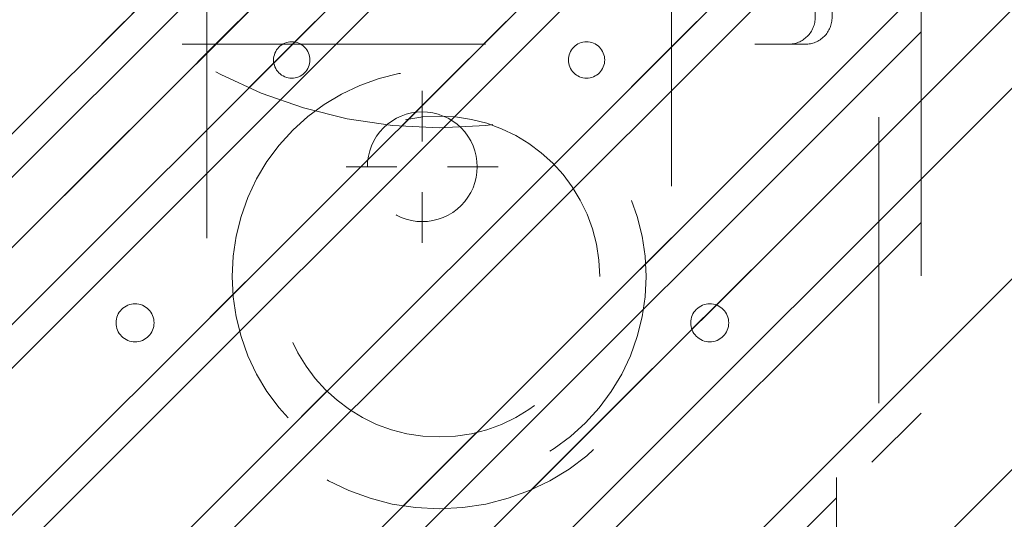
# Model space of a CAD drawing. Header units: inches. Extents: x -420 to -276, y -52 to 18.
# Tile 28 of 187: x -412.44 to -407.85, y -12.74 to -10.41. Entities that reach past the tile are written whole.
import ezdxf

# ---------------------------------------------------------------- set-up
doc = ezdxf.new("R2010")
doc.units = ezdxf.units.IN
doc.header["$LTSCALE"] = 32
doc.header["$MEASUREMENT"] = 0
doc.header["$PDMODE"] = 1
doc.header["$PDSIZE"] = -2
doc.linetypes.add('Dash Style-1', pattern=[0.083328, 0.041656, -0.041672])
for name, color, linetype, lineweight in [('DashLine', 7, 'Dash Style-1', 13), ('DashLineFill', 7, 'Dash Style-1', 13), ('Drawing', 7, 'Continuous', 18), ('Metal-DeskStructure', 7, 'Continuous', 13), ('None', 7, 'Continuous', 18), ('Wood_1-H', 7, 'Continuous', 13)]:
    doc.layers.add(name, color=color, linetype=linetype, lineweight=lineweight)
pattern_1 = [(45, (0, 0), (-1.613, 1.9357), []), (45, (-1.0608, 1.0608), (-0.472346, 0.41676), [])]

# ---------------------------------------------------------------- blocks, each defined once
blk = doc.blocks.new('1BRPFY-Leg_Plate (2D)')
at = {"layer": 'DashLineFill', "linetype": 'Continuous', "lineweight": 13}
h = blk.add_hatch(dxfattribs=at)
h.set_pattern_fill('Steel', color=253, style=0, pattern_type=2)
h.set_pattern_definition(pattern_1)
edge = h.paths.add_edge_path()
edge.add_arc((-1.7047, -1.7047), 0.126, 180, 270)
edge.add_line((-1.7047, -1.8307), (1.7047, -1.8307))
edge.add_arc((1.7047, -1.7047), 0.126, 270, 360)
edge.add_line((1.8307, -1.7047), (1.8307, 1.7047))
edge.add_arc((1.7047, 1.7047), 0.126, 0, 90)
edge.add_line((1.7047, 1.8307), (-1.7047, 1.8307))
edge.add_arc((-1.7047, 1.7047), 0.126, 90, 180)
edge.add_line((-1.8307, 1.7047), (-1.8307, -1.7047))
at = {"layer": 'DashLineFill', "flags": 128}
blk.add_lwpolyline([(-1.8307, -1.7047, 0.414214), (-1.7047, -1.8307), (1.7047, -1.8307, 0.414214), (1.8307, -1.7047), (1.8307, 1.7047, 0.414214), (1.7047, 1.8307), (-1.7047, 1.8307, 0.414214), (-1.8307, 1.7047)], format="xyb", close=True, dxfattribs=at)
blk = doc.blocks.new('1BRPX8-Util_Bkt_Lg-F (2D)')
at = {"layer": 'DashLineFill', "linetype": 'Continuous', "lineweight": 13}
h = blk.add_hatch(dxfattribs=at)
h.set_pattern_fill('Steel', color=253, style=0, pattern_type=2)
h.set_pattern_definition(pattern_1)
edge = h.paths.add_edge_path()
edge.add_line((-4.4685, 7.4055), (-3.1299, 7.4055))
edge.add_line((-3.1299, 7.4055), (-3.1299, -2.0118))
edge.add_line((-3.1299, -2.0118), (-4.4685, -2.0118))
edge.add_line((-4.4685, -2.0118), (-4.4685, -2.1457))
edge.add_line((-4.4685, -2.1457), (-2.4213, -2.1457))
edge.add_line((-2.4213, -2.1457), (-2.4213, -2.5236))
edge.add_arc((-2.3031, -2.5236), 0.1181, 180, 270)
edge.add_line((-2.3031, -2.6417), (2.3031, -2.6417))
edge.add_arc((2.3031, -2.5236), 0.1181, 270, 360)
edge.add_line((2.4213, -2.5236), (2.4213, -2.1457))
edge.add_line((2.4213, -2.1457), (4.4685, -2.1457))
edge.add_line((4.4685, -2.1457), (4.4685, -2.0118))
edge.add_line((4.4685, -2.0118), (3.1299, -2.0118))
edge.add_line((3.1299, -2.0118), (3.1299, 7.4055))
edge.add_line((3.1299, 7.4055), (4.4685, 7.4055))
edge.add_line((4.4685, 7.4055), (4.4685, 7.5394))
edge.add_line((4.4685, 7.5394), (2.4213, 7.5394))
edge.add_line((2.4213, 7.5394), (2.4213, 7.9173))
edge.add_arc((2.3031, 7.9173), 0.1181, 0, 90)
edge.add_line((2.3031, 8.0354), (-2.3031, 8.0354))
edge.add_arc((-2.3031, 7.9173), 0.1181, 90, 180)
edge.add_line((-2.4213, 7.9173), (-2.4213, 7.5394))
edge.add_line((-2.4213, 7.5394), (-4.4685, 7.5394))
edge.add_line((-4.4685, 7.5394), (-4.4685, 7.4055))
blk = doc.blocks.new('Slate-LegBrace (2D)')
at = {"layer": 'DashLineFill', "linetype": 'Continuous', "lineweight": 13}
h = blk.add_hatch(dxfattribs=at)
h.set_pattern_fill('Steel', color=253, style=0, pattern_type=2)
h.set_pattern_definition(pattern_1)
edge = h.paths.add_edge_path()
edge.add_line((-2.1996, 0.1352), (-1.3748, 0.1352))
edge.add_arc((0, 0.0136), 1.3801, 5.0546, 174.9454, ccw=False)
edge.add_line((1.3748, 0.1352), (2.1997, 0.1352))
edge.add_arc((0.0001, 0.0171), 2.2028, 3.0731, 176.9269)
h = blk.add_hatch(dxfattribs=at)
h.set_pattern_fill('Steel', color=253, style=0, pattern_type=2)
h.set_pattern_definition(pattern_1)
h.paths.add_polyline_path([(-0.6866, 1.8192), (-0.6949, 1.8196), (-0.7032, 1.8209), (-0.7112, 1.8229), (-0.719, 1.8257), (-0.7265, 1.8292), (-0.7337, 1.8335), (-0.7403, 1.8384), (-0.7465, 1.844), (-0.7521, 1.8502), (-0.757, 1.8568), (-0.7613, 1.864), (-0.7648, 1.8715), (-0.7676, 1.8793), (-0.7697, 1.8874), (-0.7709, 1.8956), (-0.7713, 1.9039), (-0.7709, 1.9122), (-0.7697, 1.9204), (-0.7676, 1.9284), (-0.7648, 1.9363), (-0.7613, 1.9438), (-0.757, 1.9509), (-0.7521, 1.9576), (-0.7465, 1.9637), (-0.7403, 1.9693), (-0.7337, 1.9742), (-0.7265, 1.9785), (-0.719, 1.9821), (-0.7112, 1.9849), (-0.7032, 1.9869), (-0.6949, 1.9881), (-0.6866, 1.9885), (-0.6783, 1.9881), (-0.6701, 1.9869), (-0.6621, 1.9849), (-0.6542, 1.9821), (-0.6467, 1.9785), (-0.6396, 1.9742), (-0.6329, 1.9693), (-0.6268, 1.9637), (-0.6212, 1.9576), (-0.6163, 1.9509), (-0.612, 1.9438), (-0.6084, 1.9363), (-0.6056, 1.9284), (-0.6036, 1.9204), (-0.6024, 1.9122), (-0.602, 1.9039), (-0.6024, 1.8956), (-0.6036, 1.8874), (-0.6056, 1.8793), (-0.6084, 1.8715), (-0.612, 1.864), (-0.6163, 1.8568), (-0.6212, 1.8502), (-0.6268, 1.844), (-0.6329, 1.8384), (-0.6396, 1.8335), (-0.6467, 1.8292), (-0.6542, 1.8257), (-0.6621, 1.8229), (-0.6701, 1.8209), (-0.6783, 1.8196)])
h = blk.add_hatch(dxfattribs=at)
h.set_pattern_fill('Steel', color=253, style=0, pattern_type=2)
h.set_pattern_definition(pattern_1)
h.paths.add_polyline_path([(0.6865, 1.8192), (0.6783, 1.8196), (0.67, 1.8209), (0.662, 1.8229), (0.6542, 1.8257), (0.6467, 1.8293), (0.6395, 1.8335), (0.6329, 1.8385), (0.6267, 1.8441), (0.6212, 1.8502), (0.6162, 1.8569), (0.6119, 1.864), (0.6084, 1.8716), (0.6056, 1.8794), (0.6036, 1.8874), (0.6024, 1.8957), (0.602, 1.904), (0.6024, 1.9123), (0.6036, 1.9205), (0.6057, 1.9285), (0.6085, 1.9363), (0.612, 1.9438), (0.6163, 1.951), (0.6213, 1.9576), (0.6268, 1.9638), (0.633, 1.9694), (0.6397, 1.9743), (0.6468, 1.9786), (0.6543, 1.9821), (0.6622, 1.9849), (0.6702, 1.9869), (0.6784, 1.9881), (0.6867, 1.9885), (0.695, 1.9881), (0.7032, 1.9869), (0.7113, 1.9848), (0.7191, 1.982), (0.7266, 1.9785), (0.7337, 1.9742), (0.7404, 1.9692), (0.7466, 1.9637), (0.7521, 1.9575), (0.7571, 1.9508), (0.7613, 1.9437), (0.7649, 1.9362), (0.7677, 1.9284), (0.7697, 1.9203), (0.7709, 1.9121), (0.7713, 1.9038), (0.7709, 1.8955), (0.7696, 1.8873), (0.7676, 1.8792), (0.7648, 1.8714), (0.7612, 1.8639), (0.757, 1.8568), (0.752, 1.8501), (0.7464, 1.844), (0.7403, 1.8384), (0.7336, 1.8334), (0.7265, 1.8292), (0.7189, 1.8256), (0.7111, 1.8228), (0.7031, 1.8208), (0.6948, 1.8196)])
at = {"layer": 'DashLineFill', "flags": 128}
blk.add_lwpolyline([(-2.1996, 0.1352), (-1.3748, 0.1352, -0.915455), (1.3748, 0.1352), (2.1997, 0.1352, 0.947752)], format="xyb", close=True, dxfattribs=at)
for points in [[(-0.6866, 1.8192), (-0.6949, 1.8196), (-0.7032, 1.8209), (-0.7112, 1.8229), (-0.719, 1.8257), (-0.7265, 1.8292), (-0.7337, 1.8335), (-0.7403, 1.8384), (-0.7465, 1.844), (-0.7521, 1.8502), (-0.757, 1.8568), (-0.7613, 1.864), (-0.7648, 1.8715), (-0.7676, 1.8793), (-0.7697, 1.8874), (-0.7709, 1.8956), (-0.7713, 1.9039), (-0.7709, 1.9122), (-0.7697, 1.9204), (-0.7676, 1.9284), (-0.7648, 1.9363), (-0.7613, 1.9438), (-0.757, 1.9509), (-0.7521, 1.9576), (-0.7465, 1.9637), (-0.7403, 1.9693), (-0.7337, 1.9742), (-0.7265, 1.9785), (-0.719, 1.9821), (-0.7112, 1.9849), (-0.7032, 1.9869), (-0.6949, 1.9881), (-0.6866, 1.9885), (-0.6783, 1.9881), (-0.6701, 1.9869), (-0.6621, 1.9849), (-0.6542, 1.9821), (-0.6467, 1.9785), (-0.6396, 1.9742), (-0.6329, 1.9693), (-0.6268, 1.9637), (-0.6212, 1.9576), (-0.6163, 1.9509), (-0.612, 1.9438), (-0.6084, 1.9363), (-0.6056, 1.9284), (-0.6036, 1.9204), (-0.6024, 1.9122), (-0.602, 1.9039), (-0.6024, 1.8956), (-0.6036, 1.8874), (-0.6056, 1.8793), (-0.6084, 1.8715), (-0.612, 1.864), (-0.6163, 1.8568), (-0.6212, 1.8502), (-0.6268, 1.844), (-0.6329, 1.8384), (-0.6396, 1.8335), (-0.6467, 1.8292), (-0.6542, 1.8257), (-0.6621, 1.8229), (-0.6701, 1.8209), (-0.6783, 1.8196)], [(0.6865, 1.8192), (0.6783, 1.8196), (0.67, 1.8209), (0.662, 1.8229), (0.6542, 1.8257), (0.6467, 1.8293), (0.6395, 1.8335), (0.6329, 1.8385), (0.6267, 1.8441), (0.6212, 1.8502), (0.6162, 1.8569), (0.6119, 1.864), (0.6084, 1.8716), (0.6056, 1.8794), (0.6036, 1.8874), (0.6024, 1.8957), (0.602, 1.904), (0.6024, 1.9123), (0.6036, 1.9205), (0.6057, 1.9285), (0.6085, 1.9363), (0.612, 1.9438), (0.6163, 1.951), (0.6213, 1.9576), (0.6268, 1.9638), (0.633, 1.9694), (0.6397, 1.9743), (0.6468, 1.9786), (0.6543, 1.9821), (0.6622, 1.9849), (0.6702, 1.9869), (0.6784, 1.9881), (0.6867, 1.9885), (0.695, 1.9881), (0.7032, 1.9869), (0.7113, 1.9848), (0.7191, 1.982), (0.7266, 1.9785), (0.7337, 1.9742), (0.7404, 1.9692), (0.7466, 1.9637), (0.7521, 1.9575), (0.7571, 1.9508), (0.7613, 1.9437), (0.7649, 1.9362), (0.7677, 1.9284), (0.7697, 1.9203), (0.7709, 1.9121), (0.7713, 1.9038), (0.7709, 1.8955), (0.7696, 1.8873), (0.7676, 1.8792), (0.7648, 1.8714), (0.7612, 1.8639), (0.757, 1.8568), (0.752, 1.8501), (0.7464, 1.844), (0.7403, 1.8384), (0.7336, 1.8334), (0.7265, 1.8292), (0.7189, 1.8256), (0.7111, 1.8228), (0.7031, 1.8208), (0.6948, 1.8196)]]:
    blk.add_lwpolyline(points, close=True, dxfattribs=at)
blk = doc.blocks.new('TLLegSleeve (2D)')
at = {"layer": 'DashLineFill', "linetype": 'Continuous', "lineweight": 13}
h = blk.add_hatch(dxfattribs=at)
h.set_pattern_fill('Steel', color=253, style=0, pattern_type=2)
h.set_pattern_definition(pattern_1)
edge = h.paths.add_edge_path()
edge.add_line((1.0827, 1.4023), (1.0827, 2.9134))
edge.add_arc((0, 2.9134), 1.0827, 0, 180)
edge.add_line((-1.0827, 2.9134), (-1.0827, 1.4023))
edge.add_arc((0, 0), 1.7717, 127.6699, 412.3301)
edge.add_line((1.0827, 1.4023), (1.0827, 1.4023))
edge = h.paths.add_edge_path()
edge.add_arc((0, 2.9134), 0.748, 180, 360)
edge.add_arc((0, 2.9134), 0.748, 0, 180)
edge.add_line((-0.748, 2.9134), (-0.748, 2.9134))
edge = h.paths.add_edge_path()
edge.add_arc((0, 0), 1.437, 180, 360)
edge.add_arc((0, 0), 1.437, 0, 180)
edge.add_line((-1.437, 0), (-1.437, 0))
at = {"layer": 'DashLine', "color": 8, "flags": 128}
blk.add_lwpolyline([(0.9646, 2.9134), (0.9599, 2.8188), (0.946, 2.7252), (0.923, 2.6334), (0.8911, 2.5443), (0.8507, 2.4587), (0.802, 2.3775), (0.7456, 2.3015), (0.6821, 2.2313), (0.6119, 2.1678), (0.5359, 2.1114), (0.4547, 2.0627), (0.3691, 2.0222), (0.28, 1.9904), (0.1882, 1.9674), (0.0945, 1.9535), (0, 1.9488), (-0.0945, 1.9535), (-0.1882, 1.9674), (-0.28, 1.9904), (-0.3691, 2.0222), (-0.4547, 2.0627), (-0.5359, 2.1114), (-0.6119, 2.1678), (-0.6821, 2.2313), (-0.7456, 2.3015), (-0.802, 2.3775), (-0.8507, 2.4587), (-0.8911, 2.5443), (-0.923, 2.6334), (-0.946, 2.7252), (-0.9599, 2.8188), (-0.9646, 2.9134), (-0.9599, 3.0079), (-0.946, 3.1016), (-0.923, 3.1934), (-0.8911, 3.2825), (-0.8507, 3.3681), (-0.802, 3.4493), (-0.7456, 3.5253), (-0.6821, 3.5954), (-0.6119, 3.659), (-0.5359, 3.7154), (-0.4547, 3.7641), (-0.3691, 3.8045), (-0.28, 3.8364), (-0.1882, 3.8594), (-0.0945, 3.8733), (0, 3.878), (0.0945, 3.8733), (0.1882, 3.8594), (0.28, 3.8364), (0.3691, 3.8045), (0.4547, 3.7641), (0.5359, 3.7154), (0.6119, 3.659), (0.6821, 3.5954), (0.7456, 3.5253), (0.802, 3.4493), (0.8507, 3.3681), (0.8911, 3.2825), (0.923, 3.1934), (0.946, 3.1016), (0.9599, 3.0079)], close=True, dxfattribs=at)
at = {"layer": 'DashLineFill', "flags": 128}
for points in [[(1.0827, 1.4023), (1.0827, 2.9134, 1), (-1.0827, 2.9134), (-1.0827, 1.4023, 2.931619), (1.0827, 1.4023)], [(-0.748, 2.9134, 1), (0.748, 2.9134, 1), (-0.748, 2.9134)]]:
    blk.add_lwpolyline(points, format="xyb", close=True, dxfattribs=at)
at = {"layer": 'DashLineFill', "linetype": 'Continuous', "lineweight": 5}
blk.add_point((0, 2.9134), dxfattribs=at)
blk = doc.blocks.new('Group-10')
at = {"layer": 'Wood_1-H', "color": 7}
for name in ['1BRPX8-Util_Bkt_Lg-F (2D)', 'TLLegSleeve (2D)', 'Slate-LegBrace (2D)', '1BRPFY-Leg_Plate (2D)']:
    blk.add_blockref(name, (44.9606, -8.3071), dxfattribs=at)
blk = doc.blocks.new('Group-11')
at = {"layer": 'None'}
blk.add_blockref('Group-10', (0, 0), dxfattribs=at)
blk = doc.blocks.new('SL Utility Cabinet (2D)-3')
at = {"layer": 'None'}
blk.add_blockref('Group-11', (0, 0), dxfattribs=at)
at = {"layer": 'Drawing', "color": 0, "flags": 1}
for tag in ['Tag', 'Catalog', 'Option1', 'Option2', 'Option3', 'Option4', 'Option5', 'Option6', 'Option7', 'Option8', 'Option9', 'Option10', 'Option11', 'Option12', 'Custom', 'FinishGroup', 'Discount', 'Item2', 'Item3', 'Item6', 'Item8', 'Item9', 'Item10', 'Item12', 'Item13', 'Item16', 'Item18', 'Item19', 'Item20', 'Item21', 'Item22', 'Item23', 'Item24', 'Item25', 'Item1', 'Item4', 'Item5', 'Item7', 'Item11', 'Item14', 'Item15', 'Item17']:
    blk.add_attdef(tag, (-60.0407, -2.0225), '', height=0.00709, dxfattribs=at)
blk = doc.blocks.new('Group-30')
at = {"layer": 'DashLine'}
for p, q in [((0.0002, -5.9843), (0.0002, -5.748)), ((-0.1179, -6.1024), (-0.3541, -6.1024)), ((0.1183, -6.1024), (0.3545, -6.1024)), ((0.0002, -6.2205), (0.0002, -6.4567))]:
    blk.add_line(p, q, dxfattribs=at)
at = {"layer": 'DashLine', "flags": 128}
blk.add_lwpolyline([(-0.2557, -6.1024), (-0.2545, -6.0773), (-0.2508, -6.0524), (-0.2447, -6.0281), (-0.2362, -6.0044), (-0.2255, -5.9817), (-0.2126, -5.9602), (-0.1976, -5.94), (-0.1808, -5.9214), (-0.1621, -5.9045), (-0.142, -5.8896), (-0.1204, -5.8767), (-0.0977, -5.8659), (-0.0741, -5.8575), (-0.0497, -5.8514), (-0.0249, -5.8477), (0.0002, -5.8465), (0.0253, -5.8477), (0.0501, -5.8514), (0.0745, -5.8575), (0.0981, -5.8659), (0.1208, -5.8767), (0.1424, -5.8896), (0.1625, -5.9045), (0.1812, -5.9214), (0.198, -5.94), (0.213, -5.9602), (0.2259, -5.9817), (0.2366, -6.0044), (0.2451, -6.0281), (0.2512, -6.0524), (0.2549, -6.0773), (0.2561, -6.1024), (0.2549, -6.1274), (0.2512, -6.1523), (0.2451, -6.1766), (0.2366, -6.2003), (0.2259, -6.223), (0.213, -6.2445), (0.198, -6.2647), (0.1812, -6.2833), (0.1625, -6.3002), (0.1424, -6.3151), (0.1208, -6.3281), (0.0981, -6.3388), (0.0745, -6.3472), (0.0501, -6.3534), (0.0253, -6.357), (0.0002, -6.3583), (-0.0249, -6.357), (-0.0497, -6.3534), (-0.0741, -6.3472), (-0.0977, -6.3388), (-0.1204, -6.3281), (-0.142, -6.3151), (-0.1621, -6.3002), (-0.1808, -6.2833), (-0.1976, -6.2647), (-0.2126, -6.2445), (-0.2255, -6.223), (-0.2362, -6.2003), (-0.2447, -6.1766), (-0.2508, -6.1523), (-0.2545, -6.1274)], close=True, dxfattribs=at)
blk = doc.blocks.new('1BRPT9-Bracket (2D)')
at = {"layer": 'DashLineFill', "linetype": 'Continuous', "lineweight": 13}
h = blk.add_hatch(dxfattribs=at)
h.set_pattern_fill('Steel', color=253, style=0, pattern_type=2)
h.set_pattern_definition(pattern_1)
edge = h.paths.add_edge_path()
edge.add_arc((1.6779, -8.4882), 0.252, 270, 360)
edge.add_line((1.9299, -8.4882), (1.9299, -7.4803))
edge.add_line((1.9299, -7.4803), (2.3236, -7.4803))
edge.add_line((2.3236, -7.4803), (2.3236, 7.4611))
edge.add_line((2.3236, 7.4611), (1.9299, 7.4803))
edge.add_line((1.9299, 7.4803), (1.9299, 8.4882))
edge.add_arc((1.6779, 8.4882), 0.252, 360, 450)
edge.add_line((1.6779, 8.7402), (-2.3221, 8.7402))
edge.add_line((-2.3221, 8.7402), (-2.3221, -8.7402))
edge.add_line((-2.3221, -8.7402), (1.6779, -8.7402))
h = blk.add_hatch(dxfattribs=at)
h.set_pattern_fill('Steel', color=253, style=0, pattern_type=2)
h.set_pattern_definition(pattern_1)
h.paths.add_polyline_path([(-1.3378, -6.9188), (-1.3465, -6.9184), (-1.3551, -6.9171), (-1.3635, -6.915), (-1.3717, -6.912), (-1.3796, -6.9083), (-1.387, -6.9039), (-1.394, -6.8987), (-1.4005, -6.8928), (-1.4063, -6.8864), (-1.4115, -6.8794), (-1.4159, -6.872), (-1.4197, -6.8641), (-1.4226, -6.8559), (-1.4247, -6.8475), (-1.426, -6.8389), (-1.4264, -6.8302), (-1.426, -6.8215), (-1.4247, -6.8129), (-1.4226, -6.8045), (-1.4197, -6.7963), (-1.4159, -6.7884), (-1.4115, -6.781), (-1.4063, -6.774), (-1.4005, -6.7676), (-1.394, -6.7617), (-1.387, -6.7565), (-1.3796, -6.7521), (-1.3717, -6.7484), (-1.3635, -6.7454), (-1.3551, -6.7433), (-1.3465, -6.742), (-1.3378, -6.7416), (-1.3291, -6.742), (-1.3205, -6.7433), (-1.3121, -6.7454), (-1.3039, -6.7484), (-1.2961, -6.7521), (-1.2886, -6.7565), (-1.2816, -6.7617), (-1.2752, -6.7676), (-1.2693, -6.774), (-1.2642, -6.781), (-1.2597, -6.7884), (-1.256, -6.7963), (-1.253, -6.8045), (-1.2509, -6.8129), (-1.2497, -6.8215), (-1.2492, -6.8302), (-1.2497, -6.8389), (-1.2509, -6.8475), (-1.253, -6.8559), (-1.256, -6.8641), (-1.2597, -6.872), (-1.2642, -6.8794), (-1.2693, -6.8864), (-1.2752, -6.8928), (-1.2816, -6.8987), (-1.2886, -6.9039), (-1.2961, -6.9083), (-1.3039, -6.912), (-1.3121, -6.915), (-1.3205, -6.9171), (-1.3291, -6.9184)])
h = blk.add_hatch(dxfattribs=at)
h.set_pattern_fill('Steel', color=253, style=0, pattern_type=2)
h.set_pattern_definition(pattern_1)
h.paths.add_polyline_path([(1.3393, -6.9188), (1.3307, -6.9184), (1.3221, -6.9171), (1.3136, -6.915), (1.3054, -6.912), (1.2976, -6.9083), (1.2901, -6.9039), (1.2832, -6.8987), (1.2767, -6.8928), (1.2709, -6.8864), (1.2657, -6.8794), (1.2612, -6.872), (1.2575, -6.8641), (1.2546, -6.8559), (1.2525, -6.8475), (1.2512, -6.8389), (1.2508, -6.8302), (1.2512, -6.8215), (1.2525, -6.8129), (1.2546, -6.8045), (1.2575, -6.7963), (1.2612, -6.7884), (1.2657, -6.781), (1.2709, -6.774), (1.2767, -6.7676), (1.2832, -6.7617), (1.2901, -6.7565), (1.2976, -6.7521), (1.3054, -6.7484), (1.3136, -6.7454), (1.3221, -6.7433), (1.3307, -6.742), (1.3393, -6.7416), (1.348, -6.742), (1.3566, -6.7433), (1.3651, -6.7454), (1.3732, -6.7484), (1.3811, -6.7521), (1.3886, -6.7565), (1.3955, -6.7617), (1.402, -6.7676), (1.4078, -6.774), (1.413, -6.781), (1.4175, -6.7884), (1.4212, -6.7963), (1.4241, -6.8045), (1.4262, -6.8129), (1.4275, -6.8215), (1.4279, -6.8302), (1.4275, -6.8389), (1.4262, -6.8475), (1.4241, -6.8559), (1.4212, -6.8641), (1.4175, -6.872), (1.413, -6.8794), (1.4078, -6.8864), (1.402, -6.8928), (1.3955, -6.8987), (1.3886, -6.9039), (1.3811, -6.9083), (1.3732, -6.912), (1.3651, -6.915), (1.3566, -6.9171), (1.348, -6.9184)])
at = {"layer": 'DashLineFill'}
blk.add_line((2.1268, 7.4611), (2.1268, -7.4803), dxfattribs=at)
at = {"layer": 'DashLineFill', "flags": 128}
blk.add_lwpolyline([(1.6779, -8.7402, 0.414214), (1.9299, -8.4882), (1.9299, -7.4803), (2.3236, -7.4803), (2.3236, 7.4611), (1.9299, 7.4803), (1.9299, 8.4882, 0.414214), (1.6779, 8.7402), (-2.3221, 8.7402), (-2.3221, -8.7402)], format="xyb", close=True, dxfattribs=at)
for points in [[(-1.3378, -6.9188), (-1.3465, -6.9184), (-1.3551, -6.9171), (-1.3635, -6.915), (-1.3717, -6.912), (-1.3796, -6.9083), (-1.387, -6.9039), (-1.394, -6.8987), (-1.4005, -6.8928), (-1.4063, -6.8864), (-1.4115, -6.8794), (-1.4159, -6.872), (-1.4197, -6.8641), (-1.4226, -6.8559), (-1.4247, -6.8475), (-1.426, -6.8389), (-1.4264, -6.8302), (-1.426, -6.8215), (-1.4247, -6.8129), (-1.4226, -6.8045), (-1.4197, -6.7963), (-1.4159, -6.7884), (-1.4115, -6.781), (-1.4063, -6.774), (-1.4005, -6.7676), (-1.394, -6.7617), (-1.387, -6.7565), (-1.3796, -6.7521), (-1.3717, -6.7484), (-1.3635, -6.7454), (-1.3551, -6.7433), (-1.3465, -6.742), (-1.3378, -6.7416), (-1.3291, -6.742), (-1.3205, -6.7433), (-1.3121, -6.7454), (-1.3039, -6.7484), (-1.2961, -6.7521), (-1.2886, -6.7565), (-1.2816, -6.7617), (-1.2752, -6.7676), (-1.2693, -6.774), (-1.2642, -6.781), (-1.2597, -6.7884), (-1.256, -6.7963), (-1.253, -6.8045), (-1.2509, -6.8129), (-1.2497, -6.8215), (-1.2492, -6.8302), (-1.2497, -6.8389), (-1.2509, -6.8475), (-1.253, -6.8559), (-1.256, -6.8641), (-1.2597, -6.872), (-1.2642, -6.8794), (-1.2693, -6.8864), (-1.2752, -6.8928), (-1.2816, -6.8987), (-1.2886, -6.9039), (-1.2961, -6.9083), (-1.3039, -6.912), (-1.3121, -6.915), (-1.3205, -6.9171), (-1.3291, -6.9184)], [(1.3393, -6.9188), (1.3307, -6.9184), (1.3221, -6.9171), (1.3136, -6.915), (1.3054, -6.912), (1.2976, -6.9083), (1.2901, -6.9039), (1.2832, -6.8987), (1.2767, -6.8928), (1.2709, -6.8864), (1.2657, -6.8794), (1.2612, -6.872), (1.2575, -6.8641), (1.2546, -6.8559), (1.2525, -6.8475), (1.2512, -6.8389), (1.2508, -6.8302), (1.2512, -6.8215), (1.2525, -6.8129), (1.2546, -6.8045), (1.2575, -6.7963), (1.2612, -6.7884), (1.2657, -6.781), (1.2709, -6.774), (1.2767, -6.7676), (1.2832, -6.7617), (1.2901, -6.7565), (1.2976, -6.7521), (1.3054, -6.7484), (1.3136, -6.7454), (1.3221, -6.7433), (1.3307, -6.742), (1.3393, -6.7416), (1.348, -6.742), (1.3566, -6.7433), (1.3651, -6.7454), (1.3732, -6.7484), (1.3811, -6.7521), (1.3886, -6.7565), (1.3955, -6.7617), (1.402, -6.7676), (1.4078, -6.774), (1.413, -6.781), (1.4175, -6.7884), (1.4212, -6.7963), (1.4241, -6.8045), (1.4262, -6.8129), (1.4275, -6.8215), (1.4279, -6.8302), (1.4275, -6.8389), (1.4262, -6.8475), (1.4241, -6.8559), (1.4212, -6.8641), (1.4175, -6.872), (1.413, -6.8794), (1.4078, -6.8864), (1.402, -6.8928), (1.3955, -6.8987), (1.3886, -6.9039), (1.3811, -6.9083), (1.3732, -6.912), (1.3651, -6.915), (1.3566, -6.9171), (1.348, -6.9184)]]:
    blk.add_lwpolyline(points, close=True, dxfattribs=at)
at = {"layer": 'DashLineFill', "linetype": 'Continuous', "lineweight": 5}
blk.add_point((0.0002, -6.1024), dxfattribs=at)
at = {"layer": 'Metal-DeskStructure', "color": 7}
blk.add_blockref('Group-30', (0, 0), dxfattribs=at)
blk = doc.blocks.new('Group-63')
at = {"layer": 'None', "color": 7, "rotation": 180}
blk.add_blockref('1BRPT9-Bracket (2D)', (61.878, -12.0079), dxfattribs=at)
at = {"layer": 'None', "color": 7}
blk.add_blockref('1BRPFY-Leg_Plate (2D)', (61.878, -8.3071), dxfattribs=at)
blk = doc.blocks.new('Group-64')
at = {"layer": 'None'}
blk.add_blockref('Group-63', (0, 0), dxfattribs=at)
blk = doc.blocks.new('SL Credenza Desk Top (2D)-3')
at = {"layer": 'None'}
blk.add_blockref('Group-64', (0, 0), dxfattribs=at)
at = {"layer": 'Drawing', "color": 0, "flags": 1}
for tag in ['Tag', 'Catalog', 'Option1', 'Option2', 'Option3', 'Option4', 'Option5', 'Option6', 'Option7', 'Option8', 'Option9', 'Option10', 'Option11', 'Option12', 'Custom', 'FinishGroup', 'Discount', 'Item2', 'Item3', 'Item6', 'Item8', 'Item9', 'Item10', 'Item12', 'Item13', 'Item16', 'Item18', 'Item19', 'Item20', 'Item21', 'Item22', 'Item23', 'Item24', 'Item25', 'Item1', 'Item4', 'Item5', 'Item7', 'Item11', 'Item14', 'Item15', 'Item17']:
    blk.add_attdef(tag, (-58.9895, -0.4369), '', height=0.00709, dxfattribs=at)

msp = doc.modelspace()

# ---------------------------------------------------------------- block references
at = {"layer": 'Drawing', "rotation": 180}
msp.add_blockref('SL Utility Cabinet (2D)-3', (-365.5236, -17), dxfattribs=at)

# ---------------------------------------------------------------- next in the draw order: block references
msp.add_blockref('SL Credenza Desk Top (2D)-3', (-348.685, -17), dxfattribs=at)

doc.saveas('drawing.dxf')
